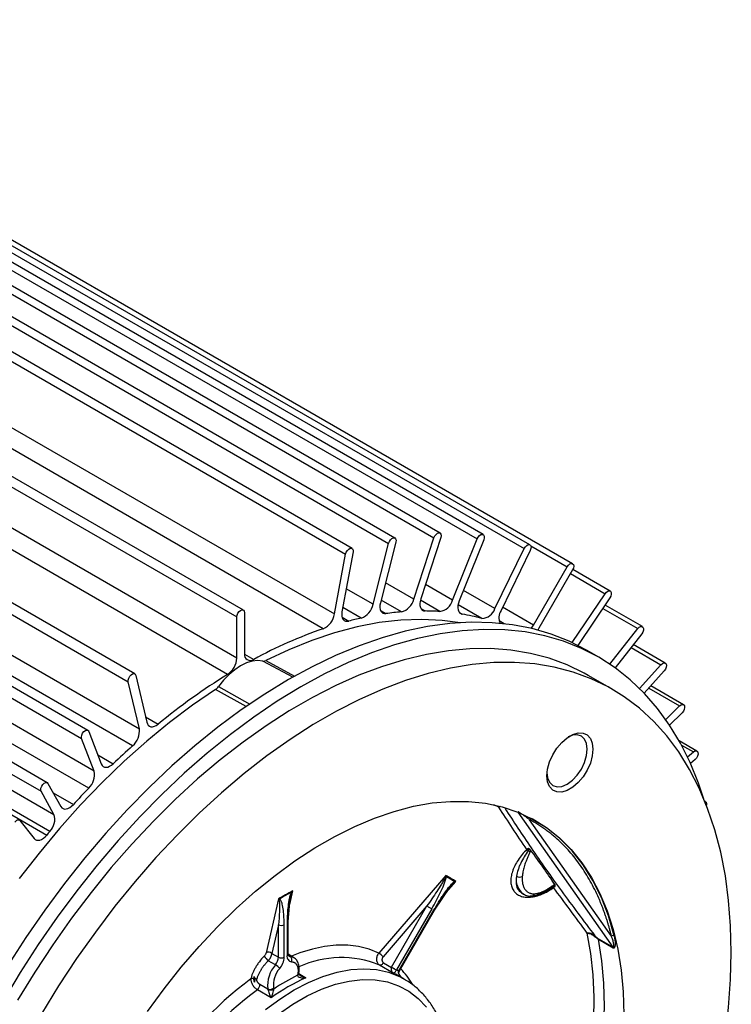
# Model space of a CAD drawing. Header units: inches. Extents: x 1.3 to 88, y 0 to 57.3.
# Tile 19 of 31: x 38.5 to 43.8, y 50.1 to 57.3. Entities that reach past the tile are written whole.
import ezdxf

# ---------------------------------------------------------------- set-up
doc = ezdxf.new("R2010")
doc.units = ezdxf.units.IN
doc.header["$LTSCALE"] = 2
doc.header["$MEASUREMENT"] = 0

msp = doc.modelspace()

# ---------------------------------------------------------------- linework, layer by layer
for p, q in [((41.643253, 53.538968), (35.06716, 57.335266)), ((41.961347, 53.527291), (35.385254, 57.323588)), ((34.686387, 57.258831), (41.26248, 53.462533)), ((41.309222, 53.50198), (34.733129, 57.298277)), ((35.021527, 57.299629), (41.59762, 53.503331)), ((35.341012, 57.291772), (41.917105, 53.495475)), ((42.307677, 53.452359), (35.731584, 57.248657)), ((35.689298, 57.221257), (42.265391, 53.424959)), ((42.622418, 53.312501), (36.046325, 57.108799)), ((39.385186, 52.497978), (32.809092, 56.294276)), ((32.761591, 56.236132), (39.337684, 52.439835)), ((32.70225, 55.970357), (39.419764, 52.092418)), ((39.0393, 52.080187), (32.463207, 55.876485)), ((32.41663, 55.815329), (38.992723, 52.019031)), ((39.369708, 51.965713), (32.652193, 55.843651)), ((39.085167, 51.779104), (32.367652, 55.657043)), ((40.99215, 53.425659), (37.286558, 55.564852)), ((38.738759, 51.692934), (32.162666, 55.489232)), ((39.04502, 51.652204), (32.327506, 55.530143)), ((32.117245, 55.425596), (38.693338, 51.629299)), ((37.310979, 55.480438), (40.944649, 53.382765)), ((32.071061, 55.336731), (38.788576, 51.458793)), ((38.758038, 51.333162), (32.040524, 55.211101)), ((32.017559, 55.183695), (38.735074, 51.305757)), ((37.410634, 54.933341), (40.862568, 52.940581)), ((40.779514, 52.831729), (37.447281, 54.755386)), ((40.188668, 52.969567), (37.202747, 54.693303)), ((37.186248, 54.623984), (40.140385, 52.918597)), ((40.140385, 52.614646), (37.121436, 54.357448)), ((40.071938, 52.493521), (37.043152, 54.242002)), ((41.148009, 53.012552), (41.26248, 53.462533)), ((41.315967, 53.472143), (41.201496, 53.022162)), ((41.449027, 53.049572), (41.59762, 53.503331)), ((41.648889, 53.505321), (41.500295, 53.051562)), ((41.736016, 53.042909), (41.917105, 53.495475)), ((41.965593, 53.489823), (41.784504, 53.037257)), ((42.314266, 53.44421), (42.582419, 53.289408)), ((40.862568, 52.940581), (40.944649, 53.382765)), ((40.999654, 53.399269), (40.917574, 52.957085)), ((42.048922, 52.980047), (42.265391, 53.424959)), ((42.309967, 53.410475), (42.093499, 52.965564)), ((42.333798, 52.858784), (42.582419, 53.289408)), ((42.622419, 53.266309), (42.373798, 52.835685)), ((42.606695, 53.239074), (42.863464, 53.090844)), ((42.900876, 53.109801), (42.624171, 53.26954)), ((41.449027, 53.049572), (41.239273, 53.170661)), ((41.736016, 53.042909), (41.535389, 53.158728)), ((41.148009, 53.012552), (40.949177, 53.127336)), ((42.048922, 52.980047), (41.815526, 53.114784)), ((42.61875, 52.728793), (42.863464, 53.090844)), ((41.357124, 52.955956), (41.206739, 53.042772)), ((41.640945, 52.958779), (41.497421, 53.041634)), ((41.951474, 52.908142), (41.776304, 53.009266)), ((42.898291, 53.059474), (42.660771, 52.708066)), ((43.138902, 52.847282), (42.862658, 53.006754)), ((40.196954, 52.951253), (40.196954, 52.647303)), ((41.060282, 52.910476), (40.923572, 52.989397)), ((41.202271, 52.966971), (41.243204, 52.943341)), ((41.50129, 52.980756), (41.53246, 52.962761)), ((41.785708, 52.951611), (41.806775, 52.939449)), ((42.333798, 52.858784), (42.105632, 52.990502)), ((42.845636, 52.981571), (43.104336, 52.832227)), ((40.140385, 52.614646), (40.140385, 52.918597)), ((40.918141, 52.916744), (40.967631, 52.888174)), ((42.116706, 52.868711), (42.08022, 52.889774)), ((42.373798, 52.835685), (42.366523, 52.821633)), ((42.897806, 52.569698), (43.104336, 52.832227)), ((43.133471, 52.793053), (42.936645, 52.542859)), ((40.19699, 52.644696), (40.2654, 52.605204)), ((42.816468, 52.620257), (42.724544, 52.673324)), ((43.054989, 52.693291), (43.276084, 52.565656)), ((43.308036, 52.577597), (43.071428, 52.714188)), ((40.554189, 52.472841), (40.332133, 52.592191)), ((40.353719, 52.595971), (40.567666, 52.480906)), ((43.11847, 52.389796), (43.276084, 52.565656)), ((43.299991, 52.520254), (43.152301, 52.355467)), ((39.419764, 52.092418), (39.337684, 52.439835)), ((39.39269, 52.486838), (39.47477, 52.139422)), ((42.915751, 52.383968), (42.738974, 52.486019)), ((40.209727, 52.256238), (39.983619, 52.382317)), ((40.005205, 52.403459), (40.23666, 52.274026)), ((43.185489, 52.392497), (43.413787, 52.260704)), ((43.442993, 52.269779), (43.200808, 52.40959)), ((43.311584, 52.161066), (43.413787, 52.260704)), ((43.432203, 52.209571), (43.339889, 52.119573)), ((39.465199, 52.179934), (39.557824, 52.126462)), ((39.045881, 52.07206), (39.138324, 51.832133)), ((39.085167, 51.779104), (38.992723, 52.019031)), ((43.542296, 51.927201), (43.411064, 52.00296)), ((43.428563, 51.971149), (43.515935, 51.920711)), ((43.472692, 51.884219), (43.515935, 51.920711)), ((39.112303, 51.899666), (39.226815, 51.83356)), ((43.52866, 51.864408), (43.495013, 51.836014)), ((38.788576, 51.458793), (38.693338, 51.629299)), ((38.744182, 51.687286), (38.839419, 51.51678)), ((38.783283, 51.617282), (38.93192, 51.531476)), ((43.604855, 51.553616), (43.600858, 51.555924)), ((42.077823, 51.511842), (42.039481, 51.529357)), ((38.537019, 51.413208), (38.641554, 51.280374)), ((42.92158, 50.475746), (42.219499, 51.474681)), ((42.910264, 50.558775), (42.305285, 51.419552)), ((41.684705, 51.006413), (41.189639, 50.432526)), ((40.531522, 50.792944), (40.554746, 50.894582)), ((41.601976, 50.749221), (41.71418, 50.918162)), ((41.690456, 50.882441), (41.759915, 50.962981)), ((41.712125, 50.915189), (41.717726, 50.921279)), ((41.717726, 50.921279), (41.748331, 50.954558)), ((40.448383, 50.83318), (40.357427, 50.435435)), ((40.520403, 50.666928), (40.535441, 50.837348)), ((40.536598, 50.84009), (40.548289, 50.882039)), ((42.250106, 50.873515), (42.259353, 50.868177)), ((41.545995, 50.781546), (41.222043, 50.405953)), ((41.284762, 50.329077), (41.545995, 50.781546)), ((41.582208, 50.760637), (41.320975, 50.308169)), ((41.335975, 50.299507), (41.597208, 50.751975)), ((41.340743, 50.296753), (41.601976, 50.749221)), ((40.447976, 50.642436), (40.39949, 50.430304)), ((40.447976, 50.402314), (40.447976, 50.642436)), ((40.490403, 50.402314), (40.490403, 50.642436)), ((40.511616, 50.654682), (40.511616, 50.41456)), ((40.520403, 50.426806), (40.520403, 50.666928)), ((42.813825, 50.537951), (42.92158, 50.475746)), ((42.815042, 50.53492), (42.922797, 50.472714)), ((40.39949, 50.430304), (40.447976, 50.402314)), ((40.55979, 50.401392), (40.520572, 50.424032)), ((40.524637, 50.414089), (40.533793, 50.408803)), ((40.425799, 50.346459), (40.373082, 50.376892)), ((41.297068, 50.285487), (41.19497, 50.344426)), ((41.224275, 50.362111), (41.283962, 50.327654)), ((41.284762, 50.329077), (41.283962, 50.327654)), ((40.597937, 50.278998), (40.598539, 50.283435)), ((40.598212, 50.281027), (40.65033, 50.25094)), ((41.377083, 50.241215), (41.334657, 50.265708)), ((41.340269, 50.295911), (41.340743, 50.296753)), ((41.377083, 50.241215), (41.388124, 50.234666)), ((40.310253, 50.202683), (40.369924, 50.168236)), ((40.394115, 50.10303), (40.292017, 50.16197))]:
    msp.add_line(p, q)
at = {"flags": 128}
for points in [[(41.59762, 53.503331), (41.604146, 53.517376), (41.613581, 53.529433), (41.624488, 53.537669), (41.635208, 53.540828), (41.644108, 53.53843), (41.649833, 53.530841), (41.651512, 53.519214), (41.648889, 53.505321)], [(41.917105, 53.495475), (41.924525, 53.509192), (41.934506, 53.52039), (41.94553, 53.527365), (41.955917, 53.529055), (41.964086, 53.525202), (41.968793, 53.516393), (41.969323, 53.50397), (41.965593, 53.489823)], [(41.26248, 53.462533), (41.26804, 53.476751), (41.276824, 53.489536), (41.287497, 53.498942), (41.298432, 53.503536), (41.307965, 53.502619), (41.314645, 53.496331), (41.317455, 53.485629), (41.315967, 53.472143)], [(42.265391, 53.424959), (42.273751, 53.438104), (42.284232, 53.448145), (42.295238, 53.453554), (42.305092, 53.453507), (42.312296, 53.448012), (42.315752, 53.437904), (42.314935, 53.424723), (42.309967, 53.410475)], [(40.944649, 53.382765), (40.949269, 53.397005), (40.957373, 53.410334), (40.967727, 53.420722), (40.978754, 53.426588), (40.988776, 53.427038), (40.996268, 53.422005), (41.000087, 53.412254), (40.999654, 53.399269)], [(42.582419, 53.289408), (42.591595, 53.301786), (42.602419, 53.310521), (42.613243, 53.314283), (42.622419, 53.3125), (42.628551, 53.305443), (42.630704, 53.294187), (42.628551, 53.280445), (42.622419, 53.266309)], [(42.863464, 53.090844), (42.873319, 53.102269), (42.884325, 53.109567), (42.894806, 53.111627), (42.903166, 53.108135), (42.908134, 53.099622), (42.908951, 53.087385), (42.905495, 53.073287), (42.898291, 53.059474)], [(41.201496, 53.022162), (41.198328, 53.005085), (41.197743, 52.98908), (41.199763, 52.974738), (41.204312, 52.962589), (41.211223, 52.95308), (41.220242, 52.946562), (41.231035, 52.943275), (41.243204, 52.943341)], [(41.500295, 53.051562), (41.495764, 53.034163), (41.493764, 53.017498), (41.494369, 53.002181), (41.497556, 52.988777), (41.503207, 52.97778), (41.511115, 52.969597), (41.520988, 52.964528), (41.53246, 52.962761)], [(41.784504, 53.037257), (41.77866, 53.019728), (41.775267, 53.002585), (41.77445, 52.98646), (41.77624, 52.971948), (41.78057, 52.959584), (41.78728, 52.949825), (41.796124, 52.94303), (41.806775, 52.939449)], [(40.140385, 52.918597), (40.142538, 52.932339), (40.148669, 52.946475), (40.157845, 52.958852), (40.168669, 52.967587), (40.179493, 52.971349), (40.188669, 52.969566), (40.194801, 52.962509), (40.196954, 52.951253)], [(40.917574, 52.957085), (40.915686, 52.940466), (40.916405, 52.925221), (40.919702, 52.911912), (40.925456, 52.90103), (40.933456, 52.892977), (40.943406, 52.888049), (40.95494, 52.886428), (40.967631, 52.888174)], [(42.724544, 52.673324), (42.597763, 52.738534), (42.464272, 52.79164), (42.324671, 52.83237), (42.179399, 52.860596), (42.028913, 52.87623), (41.873686, 52.879222), (41.714207, 52.869564), (41.550978, 52.847284), (41.384511, 52.812454), (41.215332, 52.765183), (41.043972, 52.70562), (40.87097, 52.633952), (40.696871, 52.550404), (40.522223, 52.455241), (40.347574, 52.34876), (40.173475, 52.231297), (40.000473, 52.103221), (39.829113, 51.964936), (39.659934, 51.816877), (39.493468, 51.659509), (39.330238, 51.493328), (39.170759, 51.318856), (39.015532, 51.136643), (38.865046, 50.947261), (38.719774, 50.751307), (38.580173, 50.549397), (38.446683, 50.342167)], [(41.792801, 52.875873), (41.659061, 52.893669), (41.507824, 52.900899), (41.352107, 52.895286), (41.192431, 52.876851), (41.029329, 52.845654), (40.863348, 52.8018), (40.695043, 52.745435), (40.524977, 52.676749), (40.353719, 52.595971)], [(43.594201, 51.572165), (43.554159, 51.690513), (43.491851, 51.843035), (43.420489, 51.985999), (43.340297, 52.118955), (43.251528, 52.241486), (43.15446, 52.353204), (43.049399, 52.45376), (42.936677, 52.542837), (42.816647, 52.620154), (42.689686, 52.685468), (42.556196, 52.738573), (42.416595, 52.779303), (42.271323, 52.80753), (42.120837, 52.823164), (41.96561, 52.826156), (41.806131, 52.816497), (41.642902, 52.794218), (41.476435, 52.759388), (41.307256, 52.712117), (41.135896, 52.652553), (40.962894, 52.580885), (40.788795, 52.497338), (40.614147, 52.402174), (40.439498, 52.295693), (40.265399, 52.17823), (40.092397, 52.050155), (39.921037, 51.91187), (39.751858, 51.76381), (39.585392, 51.606442), (39.422162, 51.440261), (39.262683, 51.265789), (39.107456, 51.083576), (38.95697, 50.894195), (38.811698, 50.698241), (38.672097, 50.496331), (38.538607, 50.2891), (38.411647, 50.077201)], [(42.316631, 52.834294), (42.323318, 52.842762), (42.333798, 52.858784)], [(43.104336, 52.832227), (43.114723, 52.842529), (43.125746, 52.848281), (43.135728, 52.848607), (43.143148, 52.843458), (43.146877, 52.833616), (43.146348, 52.820581), (43.14164, 52.806337), (43.133471, 52.793053)], [(42.738974, 52.486019), (42.708586, 52.503067), (42.582137, 52.564085), (42.449268, 52.612842), (42.310413, 52.64918), (42.166026, 52.67298), (42.016577, 52.684164), (41.862553, 52.682696), (41.704458, 52.668581), (41.542806, 52.641865), (41.378124, 52.602635), (41.210951, 52.551019), (41.041832, 52.487185), (40.871317, 52.411341), (40.699963, 52.323736), (40.52833, 52.224654), (40.356976, 52.114419), (40.186461, 51.99339), (40.017342, 51.861963), (39.850169, 51.720565), (39.685487, 51.569658), (39.523835, 51.409735), (39.36574, 51.241316), (39.211716, 51.064952), (39.062267, 50.881217), (38.91788, 50.690712), (38.779025, 50.494056), (38.646157, 50.291892), (38.519707, 50.084879)], [(43.796127, 50.438128), (43.791226, 50.633414), (43.776538, 50.822404), (43.752112, 51.004482), (43.718028, 51.179053), (43.674395, 51.34555), (43.621357, 51.503427), (43.559088, 51.652171), (43.487788, 51.791297), (43.407693, 51.92035), (43.319062, 52.038909), (43.222184, 52.146588), (43.117377, 52.243036), (43.004981, 52.327938), (42.885363, 52.401016), (42.758913, 52.462034), (42.626045, 52.510791), (42.48719, 52.547129), (42.342803, 52.570928), (42.193354, 52.582113), (42.03933, 52.580645), (41.881234, 52.56653), (41.719582, 52.539814), (41.554901, 52.500584), (41.387728, 52.448968), (41.218608, 52.385134), (41.048094, 52.30929), (40.87674, 52.221685), (40.705106, 52.122603), (40.533753, 52.012368), (40.363238, 51.891339), (40.194118, 51.759912), (40.026945, 51.618514), (39.862264, 51.467607), (39.700612, 51.307684), (39.542516, 51.139265), (39.388493, 50.962901), (39.239044, 50.779166), (39.094656, 50.588661), (38.955802, 50.392005), (38.822933, 50.189841), (38.696484, 49.982828)], [(40.332133, 52.592191), (40.294684, 52.596024), (40.254329, 52.59134), (40.211998, 52.578245), (40.168669, 52.557041), (40.12534, 52.528218), (40.08301, 52.49244), (40.042655, 52.450531), (40.005205, 52.403459)], [(43.276084, 52.565656), (43.286804, 52.574873), (43.297711, 52.579231), (43.307146, 52.578067), (43.313672, 52.571557), (43.316295, 52.560692), (43.314616, 52.547127), (43.308891, 52.532927), (43.299991, 52.520254)], [(39.337684, 52.439835), (39.337251, 52.452319), (39.341071, 52.46648), (39.348562, 52.480163), (39.358584, 52.491284), (39.369612, 52.49815), (39.379966, 52.499716), (39.38807, 52.495744), (39.39269, 52.486838)], [(39.983619, 52.382317), (39.812361, 52.265365), (39.642295, 52.137697), (39.47399, 51.99974), (39.308009, 51.851957), (39.144908, 51.694841), (38.985231, 51.528918), (38.829514, 51.354743), (38.678278, 51.1729), (38.532027, 50.983995)], [(43.413787, 52.260704), (43.424722, 52.268735), (43.435394, 52.271651), (43.444179, 52.269009), (43.449738, 52.261209), (43.451227, 52.249441), (43.448417, 52.235495), (43.441737, 52.221495), (43.432203, 52.209571)], [(39.47477, 52.139422), (39.479194, 52.127149), (39.48599, 52.117496), (39.494908, 52.110819), (39.50562, 52.107364), (39.51773, 52.107258), (39.530791, 52.110505), (39.544322, 52.116986), (39.557824, 52.126462)], [(38.992723, 52.019031), (38.991045, 52.030658), (38.993668, 52.044551), (39.000193, 52.058595), (39.009628, 52.070653), (39.020536, 52.078888), (39.031255, 52.082048), (39.040155, 52.07965), (39.045881, 52.07206)], [(42.773482, 51.940776), (42.768541, 51.890927), (42.754003, 51.838269), (42.730714, 51.785864), (42.700028, 51.736756), (42.663727, 51.693799), (42.623922, 51.65949), (42.582925, 51.635823), (42.543119, 51.624173), (42.506819, 51.625218), (42.476132, 51.638896), (42.452843, 51.664413), (42.438306, 51.700286), (42.433364, 51.74443), (42.438306, 51.794279), (42.452843, 51.846936), (42.476132, 51.899342), (42.506819, 51.94845), (42.543119, 51.991407), (42.582925, 52.025716), (42.623922, 52.049383), (42.663727, 52.061032), (42.700028, 52.059987), (42.730714, 52.046309), (42.754003, 52.020792), (42.768541, 51.98492), (42.773482, 51.940776)], [(42.731692, 51.940776), (42.72661, 51.982423), (42.711708, 52.015364), (42.688003, 52.037353), (42.65711, 52.046893), (42.621135, 52.043332), (42.590889, 52.03147)], [(42.433707, 51.757086), (42.438447, 51.726907), (42.453348, 51.693967), (42.477053, 51.671977), (42.507946, 51.662438), (42.543922, 51.665998), (42.582528, 51.682416), (42.621135, 51.710572), (42.65711, 51.748548), (42.688003, 51.793756), (42.711708, 51.843115), (42.72661, 51.89326), (42.731692, 51.940776)], [(43.515935, 51.920711), (43.526966, 51.927468), (43.537286, 51.928911), (43.545324, 51.924819), (43.549857, 51.915816), (43.550194, 51.903273), (43.546284, 51.889098), (43.538722, 51.875451), (43.52866, 51.864408)], [(39.138324, 51.832133), (39.144172, 51.821356), (39.152256, 51.813422), (39.162276, 51.808623), (39.173864, 51.807136), (39.186592, 51.809015), (39.19999, 51.814192), (39.213565, 51.822476), (39.226815, 51.83356)], [(38.693338, 51.629299), (38.690529, 51.640001), (38.692017, 51.653487), (38.697577, 51.667706), (38.706361, 51.680491), (38.717033, 51.689896), (38.727969, 51.69449), (38.737502, 51.693574), (38.744182, 51.687286)], [(39.480169, 50.000868), (39.601918, 50.167662), (39.728978, 50.327917), (39.86078, 50.480915), (39.996737, 50.625974), (40.13624, 50.762446), (40.278668, 50.889721), (40.423384, 51.00723), (40.569741, 51.11445), (40.717086, 51.2109), (40.864761, 51.296151), (41.012106, 51.369822), (41.158463, 51.431582), (41.303178, 51.481158), (41.445606, 51.518327), (41.58511, 51.542923), (41.721066, 51.554836), (41.852869, 51.554013), (41.979928, 51.540459), (42.101678, 51.514232), (42.217573, 51.475452), (42.327096, 51.42429), (42.429758, 51.360975), (42.525101, 51.28579), (42.612699, 51.199071), (42.69216, 51.101205), (42.76313, 50.992629), (42.825291, 50.873829), (42.878367, 50.745334), (42.922119, 50.607719), (42.956353, 50.461598), (42.980916, 50.307624), (42.995697, 50.146484), (43.000632, 49.978898)], [(43.601206, 51.555065), (43.60227, 51.554765), (43.609474, 51.549269), (43.61293, 51.539161), (43.612325, 51.527043)], [(38.839419, 51.51678), (38.846517, 51.507508), (38.855697, 51.501251), (38.86662, 51.498241), (38.878885, 51.498588), (38.892038, 51.502279), (38.905594, 51.509179), (38.919054, 51.519032), (38.93192, 51.531476)], [(38.498044, 51.401099), (38.503012, 51.406811), (38.508365, 51.411571), (38.513897, 51.415198), (38.519395, 51.41755), (38.52465, 51.418539), (38.529458, 51.418125), (38.533634, 51.416325), (38.537019, 51.413208)], [(42.931161, 50.561562), (42.888661, 50.707868), (42.835964, 50.844457), (42.773326, 50.970666), (42.701052, 51.085881), (42.619491, 51.189545), (42.52904, 51.281154), (42.430138, 51.360264), (42.323264, 51.426491)], [(38.641554, 51.280374), (38.64963, 51.272836), (38.659541, 51.26832), (38.670937, 51.266985), (38.683414, 51.268878), (38.696532, 51.273932), (38.709826, 51.281968), (38.722827, 51.292703), (38.735074, 51.305757)], [(42.480345, 50.925674), (42.482177, 50.926773), (42.483995, 50.927555), (42.48576, 50.928003), (42.487434, 50.928107), (42.488981, 50.927866), (42.490369, 50.927285), (42.491567, 50.926376), (42.492551, 50.925159)], [(41.545995, 50.781546), (41.550422, 50.77899), (41.555255, 50.7762), (41.560309, 50.773282), (41.565389, 50.770349), (41.5703, 50.767514), (41.574853, 50.764884), (41.578874, 50.762563), (41.582208, 50.760637)], [(41.597208, 50.751975), (41.599727, 50.750521), (41.601334, 50.749593), (41.601967, 50.749227), (41.601976, 50.749221)], [(42.409149, 48.441075), (42.414097, 48.452408), (42.491767, 48.641156), (42.560859, 48.830672), (42.621058, 49.020091), (42.67209, 49.208554), (42.713723, 49.395202), (42.745768, 49.579186), (42.768078, 49.759668), (42.780553, 49.935828), (42.783136, 50.106865), (42.775814, 50.271998), (42.758621, 50.430479), (42.731636, 50.581584)], [(42.47407, 48.403597), (42.522479, 48.517253), (42.598225, 48.712481), (42.664804, 48.908053), (42.721903, 49.103052), (42.769253, 49.29656), (42.806633, 49.487667), (42.833865, 49.675476), (42.850823, 49.859104), (42.857426, 50.037687), (42.853644, 50.210387), (42.839494, 50.376391), (42.815042, 50.53492)], [(41.189639, 50.432526), (41.117577, 50.461267), (41.040956, 50.480627), (40.960248, 50.490487), (40.875952, 50.490784), (40.788588, 50.481518), (40.698695, 50.462746), (40.606827, 50.434584), (40.544152, 50.41042)], [(40.533793, 50.408803), (40.549324, 50.406027), (40.559908, 50.401324)], [(42.943832, 47.524893), (43.004981, 47.63488), (43.117377, 47.849552), (43.222184, 48.067008), (43.319062, 48.286539), (43.407693, 48.50743), (43.487788, 48.728959), (43.559088, 48.950405), (43.621357, 49.171044), (43.674395, 49.390158), (43.718028, 49.607031), (43.752112, 49.820956), (43.776538, 50.031235), (43.791226, 50.237183), (43.796127, 50.438128)], [(40.352257, 50.015289), (40.457992, 50.093465), (40.564649, 50.160765), (40.671306, 50.216608), (40.777042, 50.260512), (40.880943, 50.292098), (40.982114, 50.311093), (41.07968, 50.317332), (41.1728, 50.310763), (41.260668, 50.291442), (41.342526, 50.259536), (41.377083, 50.241215)], [(41.224275, 50.362111), (41.22116, 50.357344), (41.217614, 50.353064), (41.213766, 50.349425), (41.209755, 50.346561), (41.205727, 50.344574), (41.201828, 50.343537), (41.198198, 50.343487), (41.19497, 50.344426)], [(41.284762, 50.329077), (41.289189, 50.326521), (41.294022, 50.323731), (41.299076, 50.320813), (41.304156, 50.31788), (41.309067, 50.315045), (41.31362, 50.312416), (41.317641, 50.310094), (41.320975, 50.308169)], [(41.340225, 50.295908), (41.340266, 50.295927), (41.339671, 50.296358), (41.338089, 50.297326), (41.335579, 50.298793)], [(41.335975, 50.299507), (41.338494, 50.298052), (41.340101, 50.297124), (41.340734, 50.296758), (41.340743, 50.296753)], [(40.448395, 49.98247), (40.554019, 50.055182), (40.660132, 50.116439), (40.765756, 50.165679), (40.869921, 50.202448), (40.97167, 50.226408), (41.070066, 50.23734), (41.164205, 50.235142), (41.253222, 50.219836), (41.336298, 50.19156), (41.412668, 50.150577), (41.481632, 50.097261), (41.542555, 50.032105)]]:
    msp.add_lwpolyline(points, dxfattribs=at)
for centre, radius, start, end in [((41.010774, 53.04176), 0.140309, 290.6619532, 347.9851231), ((41.322629, 53.081738), 0.130426, 285.3363367, 345.7223855), ((41.621814, 53.07618), 0.11895, 279.255481, 343.7571795), ((40.717271, 52.965332), 0.147391, 294.9801492, 350.3325481), ((41.53384, 50.839394), 2.123927, 94.7726436, 97.8649539), ((41.520525, 51.15808), 1.804721, 86.1740783, 89.6210719), ((41.547702, 51.39198), 1.569005, 75.0875721, 80.4958629), ((41.949594, 53.012675), 0.10455, 271.0302987, 341.8156026), ((42.170154, 52.913713), 0.092545, 145.9247466, 207.0124863), ((41.603382, 50.450579), 2.519137, 102.4501164, 104.6177213), ((41.865058, 49.671343), 3.341623, 108.9568015, 118.6009766), ((40.239666, 52.640055), 0.043323, 170.3697435, 306.4422147), ((39.986173, 52.621887), 0.154381, 303.7478413, 357.3116131), ((42.567398, 48.454726), 4.747545, 121.7107715, 129.3400881), ((39.275391, 52.076214), 0.14528, 310.4817523, 6.4039432), ((43.238833, 47.638784), 5.804519, 131.8029834, 133.7242891), ((38.952123, 51.751394), 0.135899, 313.123731, 11.7651027), ((43.647942, 47.226814), 6.385215, 136.1265087, 137.6109825), ((42.101312, 51.484429), 0.036099, 111.9069964, 130.5916214), ((38.669148, 51.421296), 0.125175, 315.2446516, 17.4307628), ((42.318064, 51.41364), 0.014081, 76.0016124, 155.1740454), ((43.944612, 46.963784), 6.781741, 139.8878679, 140.1899465), ((42.273143, 51.199836), 0.024061, 334.6691875, 358.5879538), ((42.337678, 51.292891), 0.111856, 247.5102359, 255.2694571), ((41.670376, 51.027738), 0.035035, 285.8787208, 299.5678189), ((41.315445, 50.28014), 0.814755, 56.9394259, 63.0498223), ((41.312691, 50.276651), 0.812336, 57.4795124, 62.5097358), ((42.340733, 50.975669), 0.134927, 169.0070521, 232.5130699), ((42.231868, 51.045714), 0.050202, 241.976607, 291.9363042), ((41.652245, 48.870628), 2.302367, 118.4689816, 121.5256419), ((41.727491, 50.961336), 0.021915, 341.982792, 0.7214987), ((42.468934, 50.934704), 0.014551, 321.645284, 9.3156657), ((40.425985, 50.851784), 0.036188, 315.0574272, 330.0886844), ((41.648654, 48.870948), 2.296029, 118.7392822, 121.2553413), ((39.312446, 48.759137), 2.456425, 59.7942624, 59.8919919), ((42.318515, 50.876115), 0.022127, 269.7760516, 348.4834717), ((40.46919, 50.683377), 0.046111, 242.6096722, 297.3903278), ((40.50609, 50.66791), 0.014336, 292.6705074, 356.6299232), ((42.785025, 50.551399), 0.009668, 78.0809704, 118.6147773), ((42.807366, 50.533598), 0.00779, 9.772449, 33.9790442), ((42.922844, 50.544188), 0.019262, 64.41945, 130.7739272), ((42.915121, 50.471392), 0.00779, 9.772449, 33.9790442), ((40.447447, 50.477804), 0.125353, 212.7869249, 233.6123011), ((40.374517, 50.400553), 0.038843, 49.9892531, 116.1018333), ((40.355624, 50.406653), 0.092455, 319.3782807, 357.3103327), ((40.46919, 50.443255), 0.046111, 242.6096248, 297.3903315), ((40.351874, 50.408822), 0.138682, 319.3782807, 357.3103327), ((40.550314, 50.40805), 0.039242, 170.4504874, 262.0433795), ((40.505389, 50.428303), 0.015088, 294.3746583, 354.3052007), ((40.534548, 50.42992), 0.021131, 238.7607672, 267.9549599), ((40.514389, 50.382011), 0.033081, 337.1888631, 54.0847584), ((40.912261, 49.64778), 0.751825, 67.9119983, 114.5575686), ((41.092871, 50.281478), 0.179387, 43.938982, 57.3544791), ((40.59133, 50.196693), 0.223227, 137.8624932, 187.3241913), ((40.591631, 50.196847), 0.181372, 137.8624932, 187.3241913), ((40.37319, 50.25588), 0.104748, 36.7347491, 59.8515816), ((40.57693, 49.002649), 1.501843, 60.3201886, 61.9153164), ((40.882715, 49.8579), 0.655739, 31.8431192, 44.3186691), ((41.7495, 48.19665), 2.539348, 126.3590675, 149.214302), ((40.261364, 50.212946), 0.033499, 84.1453527, 121.0949986), ((40.412786, 50.247158), 0.14471, 175.1085306, 191.2717947), ((40.262831, 50.208607), 0.037601, 51.0812503, 77.3244551), ((41.283314, 48.858593), 1.529476, 114.4473234, 125.5473001), ((41.278795, 48.870844), 1.559029, 116.2505001, 123.7441234), ((40.585219, 50.28134), 0.012895, 288.1768145, 351.0426137), ((40.589054, 50.286769), 0.010049, 277.0088731, 340.7988294), ((41.063335, 49.795679), 0.542718, 60.0045001, 64.4898229), ((41.052588, 49.82609), 0.551753, 59.0952301, 60.8940182), ((40.266673, 50.197762), 0.043857, 305.3014229, 6.4427249), ((40.386619, 50.203066), 0.038625, 244.3905662, 310.5673077), ((40.348903, 50.163211), 0.021613, 4.6989304, 13.441548), ((40.389652, 50.20318), 0.042756, 243.3037359, 302.7425923), ((40.369696, 50.163677), 0.043227, 4.6989304, 13.441548), ((41.730344, 48.206032), 2.427854, 126.3294519, 149.1831947)]:
    msp.add_arc(centre, radius, start, end)
for points in [[(40.332133, 52.592191), (40.338469, 52.590757), (40.346015, 52.592078), (40.353719, 52.595971)], [(39.983619, 52.382317), (39.991324, 52.387319), (39.998869, 52.39471), (40.005205, 52.403459)], [(42.285031, 51.199544), (42.212337, 51.305727), (42.143407, 51.409744), (42.077823, 51.511842)], [(42.295323, 51.205778), (42.296525, 51.204227), (42.297197, 51.201882), (42.297197, 51.199243)], [(42.297197, 51.199243), (42.300357, 51.199524), (42.303477, 51.200107), (42.306323, 51.200949)], [(42.312729, 51.194917), (42.311138, 51.197075), (42.308983, 51.199117), (42.30632, 51.200946)], [(42.309236, 51.184711), (42.310765, 51.188088), (42.31195, 51.191548), (42.312731, 51.194919)], [(41.684705, 51.006413), (41.682966, 51.002423), (41.681382, 50.998298), (41.679961, 50.99404)], [(41.687664, 50.997266), (41.686532, 51.000462), (41.685546, 51.003511), (41.684705, 51.006413)], [(40.554746, 50.894582), (40.551198, 50.891238), (40.547838, 50.887757), (40.544666, 50.884144)], [(40.548289, 50.882039), (40.550242, 50.88635), (40.552397, 50.890532), (40.554746, 50.894582)], [(41.748331, 50.954558), (41.752015, 50.95751), (41.755879, 50.960317), (41.759915, 50.962981)], [(41.759915, 50.962981), (41.756242, 50.962664), (41.752738, 50.962208), (41.749404, 50.961612)], [(42.731636, 50.581584), (42.645098, 50.695947), (42.561839, 50.808455), (42.482337, 50.918813)], [(42.491183, 50.941013), (42.488603, 50.940202), (42.485929, 50.938862), (42.483293, 50.937059)], [(40.457353, 50.833739), (40.454194, 50.833713), (40.451205, 50.833525), (40.448383, 50.83318)], [(40.448383, 50.83318), (40.449282, 50.831004), (40.450353, 50.828685), (40.451599, 50.826222)], [(40.268603, 50.259498), (40.267104, 50.254958), (40.26583, 50.250549), (40.264781, 50.24627)], [(40.268603, 50.259498), (40.269375, 50.25472), (40.270173, 50.249963), (40.271082, 50.245292)], [(40.59028, 50.276795), (40.589784, 50.274175), (40.589436, 50.271592), (40.589241, 50.269088)], [(41.320571, 50.307459), (41.320704, 50.307697), (41.320838, 50.307934), (41.320975, 50.308169)], [(41.335975, 50.299507), (41.335841, 50.29927), (41.335708, 50.299032), (41.335579, 50.298793)]]:
    msp.add_open_spline(points, degree=3)
for points, knots in [([(42.123203, 51.502272), (42.186199, 51.405833), (42.31504, 51.208592), (42.53654, 50.894359), (42.703401, 50.672194), (42.787022, 50.560858)], [0, 0, 0, 0, 0.323075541, 0.660765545, 1, 1, 1, 1]), ([(42.305285, 51.419552), (42.302503, 51.421652), (42.297175, 51.425674), (42.289176, 51.431548), (42.281688, 51.436964), (42.274741, 51.441914), (42.266614, 51.447617), (42.257439, 51.453915), (42.248303, 51.460055), (42.241265, 51.464696), (42.236171, 51.468013), (42.231518, 51.47101), (42.227316, 51.473686), (42.223597, 51.476031), (42.221186, 51.47752), (42.2201, 51.47819)], [0, 0, 0, 0, 0.120280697, 0.230371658, 0.330278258, 0.420007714, 0.499570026, 0.635402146, 0.74920666, 0.807558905, 0.85903879, 0.903768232, 0.941933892, 0.973837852, 1, 1, 1, 1]), ([(42.910264, 50.558775), (42.908181, 50.567065), (42.904015, 50.583639), (42.897409, 50.608178), (42.890543, 50.632469), (42.883392, 50.656489), (42.875963, 50.680245), (42.868253, 50.703735), (42.860265, 50.726958), (42.851996, 50.749916), (42.843448, 50.772608), (42.834621, 50.795034), (42.825513, 50.817194), (42.800332, 50.875928), (42.755143, 50.967183), (42.682815, 51.082499), (42.601178, 51.18625), (42.532209, 51.255953), (42.482078, 51.29956), (42.454234, 51.322185), (42.425747, 51.34377), (42.396619, 51.364322), (42.366838, 51.383817), (42.336456, 51.402349), (42.315679, 51.413816), (42.305285, 51.419552)], [0, 0, 0, 0, 0.02075738, 0.04150124, 0.06223436, 0.08295949, 0.10367941, 0.12439689, 0.14511472, 0.16583565, 0.18656247, 0.20729795, 0.22804485, 0.24880593, 0.37439139, 0.5000013, 0.62558667, 0.75119667, 0.78677191, 0.82231324, 0.85783461, 0.89334999, 0.92887337, 0.96441873, 1, 1, 1, 1]), ([(42.285029, 51.199546), (42.272517, 51.187372), (42.260836, 51.174732), (42.239072, 51.148556), (42.228945, 51.13495), (42.210588, 51.107081), (42.202531, 51.093095), (42.192096, 51.072036), (42.188895, 51.065002), (42.183062, 51.050906), (42.180419, 51.043806), (42.173506, 51.02282), (42.170213, 51.009211), (42.167236, 50.989353), (42.166573, 50.982828), (42.165929, 50.969968), (42.165953, 50.963625), (42.167063, 50.9453), (42.169163, 50.933872), (42.176089, 50.912586), (42.180991, 50.902661), (42.193214, 50.88522), (42.20054, 50.877603), (42.213361, 50.867846), (42.217969, 50.864861), (42.227638, 50.859569), (42.232706, 50.85725), (42.248589, 50.85125), (42.260078, 50.848517), (42.28488, 50.845645), (42.2979, 50.84555), (42.318109, 50.847327), (42.32497, 50.84824), (42.33894, 50.850713), (42.346086, 50.852284), (42.367601, 50.857916), (42.382017, 50.862867), (42.410983, 50.87508), (42.425653, 50.882417), (42.454435, 50.899129), (42.468534, 50.908473), (42.482335, 50.918814)], [0, 0, 0, 0, 0.0625, 0.0625, 0.125, 0.125, 0.1875, 0.1875, 0.21875, 0.21875, 0.25, 0.25, 0.3125, 0.3125, 0.34375, 0.34375, 0.375, 0.375, 0.4375, 0.4375, 0.5, 0.5, 0.5625, 0.5625, 0.59375, 0.59375, 0.625, 0.625, 0.6875, 0.6875, 0.75, 0.75, 0.78125, 0.78125, 0.8125, 0.8125, 0.875, 0.875, 0.9375, 0.9375, 1, 1, 1, 1]), ([(42.294891, 51.189542), (42.284948, 51.175521), (42.274877, 51.160785), (42.25611, 51.130286), (42.247366, 51.114533), (42.235738, 51.090326), (42.232101, 51.08214), (42.225492, 51.065842), (42.222504, 51.057704), (42.214564, 51.033377), (42.210621, 51.017271), (42.208281, 51.001398)], [0, 0, 0, 0, 0.25, 0.25, 0.5, 0.5, 0.625, 0.625, 0.75, 0.75, 1, 1, 1, 1]), ([(42.295323, 51.205778), (42.294544, 51.205449), (42.292892, 51.204751), (42.290364, 51.203392), (42.287667, 51.201681), (42.285935, 51.200279), (42.285029, 51.199546)], [0, 0, 0, 0, 0.21129368, 0.44832808, 0.71126244, 1, 1, 1, 1]), ([(42.285029, 51.199546), (42.28539, 51.199183), (42.286086, 51.198484), (42.286884, 51.197678), (42.287269, 51.19729)], [0, 0, 0, 0, 0.51851537, 1, 1, 1, 1]), ([(42.287269, 51.19729), (42.287877, 51.196674), (42.289059, 51.195476), (42.290994, 51.193506), (42.292926, 51.191544), (42.294249, 51.190196), (42.294891, 51.189542)], [0, 0, 0, 0, 0.27215987, 0.52930527, 0.77172484, 1, 1, 1, 1]), ([(42.306323, 51.200949), (42.305448, 51.201516), (42.303747, 51.202619), (42.300954, 51.203979), (42.298169, 51.205065), (42.296248, 51.205546), (42.295323, 51.205778)], [0, 0, 0, 0, 0.27387378, 0.53258212, 0.77488201, 1, 1, 1, 1]), ([(42.491182, 50.941012), (42.462203, 50.984274), (42.432728, 51.026926), (42.373241, 51.111563), (42.343231, 51.153549), (42.312729, 51.194917)], [0, 0, 0, 0, 0.5, 0.5, 1, 1, 1, 1]), ([(42.309236, 51.184711), (42.307481, 51.180834), (42.303968, 51.173076), (42.298663, 51.161455), (42.293439, 51.149816), (42.286628, 51.134017), (42.278719, 51.114479), (42.270701, 51.092217), (42.264262, 51.071662), (42.259162, 51.052558), (42.255178, 51.034106), (42.252207, 51.016258), (42.251148, 51.004825), (42.250622, 50.999147)], [0, 0, 0, 0, 0.06251992, 0.12508933, 0.18753961, 0.2500294, 0.37875633, 0.49985207, 0.60462193, 0.70652459, 0.80604002, 0.90368341, 1, 1, 1, 1]), ([(41.679961, 50.99404), (41.678691, 50.990233), (41.676795, 50.986066), (41.672599, 50.97747), (41.670255, 50.973017), (41.663009, 50.959743), (41.657822, 50.950856), (41.641783, 50.924145), (41.630433, 50.906267), (41.607101, 50.870444), (41.595122, 50.852543), (41.570836, 50.816945), (41.558503, 50.799214), (41.545995, 50.781546)], [0, 0, 0, 0, 0.0625, 0.0625, 0.125, 0.125, 0.25, 0.25, 0.5, 0.5, 0.75, 0.75, 1, 1, 1, 1]), ([(41.582208, 50.760637), (41.593271, 50.779798), (41.604007, 50.79911), (41.624764, 50.838059), (41.634809, 50.857733), (41.65384, 50.897344), (41.662846, 50.917223), (41.674759, 50.947269), (41.678472, 50.957321), (41.683178, 50.972523), (41.684611, 50.977656), (41.686826, 50.987688), (41.687669, 50.992625), (41.687664, 50.997266)], [0, 0, 0, 0, 0.25, 0.25, 0.5, 0.5, 0.75, 0.75, 0.875, 0.875, 0.9375, 0.9375, 1, 1, 1, 1]), ([(42.208281, 51.001398), (42.205755, 50.982111), (42.200702, 50.94354), (42.217117, 50.898296), (42.241697, 50.881355), (42.253003, 50.873563)], [0, 0, 0, 0, 0.35070005, 0.70133873, 1, 1, 1, 1]), ([(42.250622, 50.999147), (42.250449, 50.996483), (42.250103, 50.991166), (42.249943, 50.983388), (42.25005, 50.975783), (42.250447, 50.968363), (42.251128, 50.961127), (42.252095, 50.954074), (42.254449, 50.941159), (42.259702, 50.923596), (42.270284, 50.90418), (42.28414, 50.88882), (42.298108, 50.879943), (42.310314, 50.875198), (42.319786, 50.872857), (42.32972, 50.871565), (42.336698, 50.871653), (42.340197, 50.871697)], [0, 0, 0, 0, 0.035014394, 0.069874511, 0.104644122, 0.1393875, 0.174169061, 0.209053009, 0.244102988, 0.371985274, 0.500018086, 0.627897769, 0.755933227, 0.817093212, 0.877927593, 0.938781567, 1, 1, 1, 1]), ([(41.597208, 50.751975), (41.600949, 50.758408), (41.608394, 50.771209), (41.619773, 50.790155), (41.633386, 50.812282), (41.649143, 50.837043), (41.667804, 50.865071), (41.686541, 50.891758), (41.703135, 50.913761), (41.716352, 50.929985), (41.725528, 50.940415), (41.733074, 50.948283), (41.739058, 50.953924), (41.744427, 50.958443), (41.747826, 50.960607), (41.749404, 50.961612)], [0, 0, 0, 0, 0.08412713, 0.16741661, 0.24990039, 0.37804824, 0.49977651, 0.63204003, 0.74941428, 0.81571798, 0.87444494, 0.91230049, 0.94566298, 0.97477454, 1, 1, 1, 1]), ([(42.310072, 50.856569), (42.323641, 50.856463), (42.337697, 50.858198), (42.366469, 50.864858), (42.381303, 50.869848), (42.410609, 50.882394), (42.425098, 50.889937), (42.453396, 50.906821), (42.467204, 50.916221), (42.480345, 50.925674)], [0, 0, 0, 0, 0.25, 0.25, 0.5, 0.5, 0.75, 0.75, 1, 1, 1, 1]), ([(42.340197, 50.871697), (42.342328, 50.871822), (42.3466, 50.872071), (42.353166, 50.872891), (42.359863, 50.874037), (42.366702, 50.875542), (42.373682, 50.877397), (42.380801, 50.879605), (42.388061, 50.882164), (42.395461, 50.885075), (42.403, 50.888339), (42.413923, 50.893476), (42.428618, 50.901293), (42.44566, 50.911567), (42.46401, 50.923776), (42.476096, 50.932101), (42.483293, 50.937059)], [0, 0, 0, 0, 0.04804741, 0.09636441, 0.14502166, 0.19408835, 0.24363196, 0.29371803, 0.34441001, 0.39576911, 0.44785416, 0.50072159, 0.62142705, 0.75017993, 0.85122983, 1, 1, 1, 1]), ([(42.461617, 50.914688), (42.443869, 50.901765), (42.425407, 50.888323), (42.407324, 50.882607), (42.406625, 50.882386)], [0, 0, 0, 0, 0.96135221, 1, 1, 1, 1]), ([(42.480345, 50.925674), (42.480294, 50.925476), (42.480192, 50.92508), (42.480276, 50.924175), (42.480601, 50.922929), (42.481221, 50.921211), (42.481961, 50.919619), (42.482335, 50.918814)], [0, 0, 0, 0, 0.17297904, 0.34601095, 0.51879986, 0.75681663, 1, 1, 1, 1]), ([(42.482335, 50.918814), (42.483082, 50.919432), (42.484509, 50.920613), (42.486703, 50.922112), (42.48876, 50.923337), (42.490688, 50.924344), (42.491943, 50.924893), (42.492551, 50.925159)], [0, 0, 0, 0, 0.23997841, 0.45872718, 0.65626095, 0.83347096, 1, 1, 1, 1]), ([(42.492551, 50.925159), (42.492796, 50.925847), (42.493299, 50.92726), (42.493774, 50.929318), (42.494028, 50.93141), (42.493977, 50.93404), (42.493338, 50.937278), (42.491924, 50.939728), (42.491183, 50.941012)], [0, 0, 0, 0, 0.11589608, 0.2379191, 0.36626738, 0.50096424, 0.7383104, 1, 1, 1, 1]), ([(40.451599, 50.826222), (40.452714, 50.824019), (40.453399, 50.821142), (40.454522, 50.814963), (40.454928, 50.811608), (40.455883, 50.8012), (40.456169, 50.793901), (40.456556, 50.771524), (40.456167, 50.755933), (40.454076, 50.708287), (40.451438, 50.675649), (40.447976, 50.642436)], [0, 0, 0, 0, 0.0625, 0.0625, 0.125, 0.125, 0.25, 0.25, 0.5, 0.5, 1, 1, 1, 1]), ([(40.490403, 50.642436), (40.490403, 50.660508), (40.489964, 50.678295), (40.488128, 50.713246), (40.48674, 50.730416), (40.482662, 50.763909), (40.480031, 50.780184), (40.474245, 50.803012), (40.472019, 50.810369), (40.467678, 50.820554), (40.466069, 50.823781), (40.462309, 50.829516), (40.460198, 50.832104), (40.457353, 50.833739)], [0, 0, 0, 0, 0.25, 0.25, 0.5, 0.5, 0.75, 0.75, 0.875, 0.875, 0.9375, 0.9375, 1, 1, 1, 1]), ([(40.544666, 50.884144), (40.54182, 50.879222), (40.539691, 50.874157), (40.535896, 50.863968), (40.534274, 50.858817), (40.529956, 50.843653), (40.527738, 50.833749), (40.521975, 50.804312), (40.519354, 50.785065), (40.515283, 50.746935), (40.51389, 50.728117), (40.512055, 50.69104), (40.511616, 50.672748), (40.511616, 50.654682)], [0, 0, 0, 0, 0.0625, 0.0625, 0.125, 0.125, 0.25, 0.25, 0.5, 0.5, 0.75, 0.75, 1, 1, 1, 1]), ([(42.259179, 50.870179), (42.264033, 50.866904), (42.278794, 50.856943), (42.301224, 50.853634), (42.317588, 50.853956), (42.321611, 50.854035)], [0, 0, 0, 0, 0.26976567, 0.82044258, 1, 1, 1, 1]), ([(42.787022, 50.560858), (42.785817, 50.561891), (42.783193, 50.564141), (42.778664, 50.567433), (42.773215, 50.570831), (42.766787, 50.574102), (42.758521, 50.577415), (42.749139, 50.579945), (42.739632, 50.581329), (42.734173, 50.581503), (42.731636, 50.581584)], [0, 0, 0, 0, 0.07380175, 0.16076281, 0.26109342, 0.3748387, 0.50176968, 0.68915309, 0.85550692, 1, 1, 1, 1]), ([(42.731636, 50.581584), (42.739344, 50.580158), (42.747918, 50.577877), (42.764877, 50.570668), (42.773074, 50.565821), (42.780395, 50.559886)], [0, 0, 0, 0, 0.5, 0.5, 1, 1, 1, 1]), ([(42.780395, 50.559886), (42.785238, 50.55596), (42.790518, 50.5518), (42.799237, 50.545353), (42.802344, 50.543123), (42.808731, 50.538778), (42.812076, 50.536632), (42.815042, 50.53492)], [0, 0, 0, 0, 0.5, 0.5, 0.75, 0.75, 1, 1, 1, 1]), ([(42.787022, 50.560858), (42.788447, 50.559421), (42.791167, 50.556677), (42.795343, 50.552671), (42.799422, 50.548929), (42.803388, 50.545488), (42.807196, 50.542431), (42.81074, 50.539834), (42.812815, 50.538568), (42.813825, 50.537951)], [0, 0, 0, 0, 0.18291966, 0.34908714, 0.49985165, 0.64608123, 0.77447244, 0.89014228, 1, 1, 1, 1]), ([(42.92158, 50.475746), (42.921943, 50.475556), (42.922688, 50.475167), (42.923682, 50.47492), (42.924591, 50.474908), (42.925406, 50.475154), (42.926133, 50.475648), (42.926768, 50.476395), (42.927309, 50.477394), (42.927754, 50.478648), (42.928098, 50.480157), (42.928338, 50.481924), (42.928469, 50.483949), (42.928487, 50.486233), (42.928304, 50.490922), (42.927322, 50.499012), (42.92501, 50.510729), (42.921475, 50.524504), (42.916716, 50.540479), (42.912528, 50.552355), (42.910264, 50.558775)], [0, 0, 0, 0, 0.0101251, 0.02082124, 0.03254457, 0.0456444, 0.0603724, 0.07690606, 0.09537088, 0.11585689, 0.13842996, 0.16313927, 0.19002227, 0.21910803, 0.25041947, 0.36321203, 0.50064017, 0.63768667, 0.80412669, 1, 1, 1, 1]), ([(42.922797, 50.472714), (42.925298, 50.471271), (42.927487, 50.470882), (42.930962, 50.471412), (42.932307, 50.472265), (42.935648, 50.475613), (42.936969, 50.478849), (42.93979, 50.48938), (42.940128, 50.497737), (42.939515, 50.515016), (42.938496, 50.524031), (42.935515, 50.542489), (42.93354, 50.551941), (42.931161, 50.561562)], [0, 0, 0, 0, 0.0625, 0.0625, 0.125, 0.125, 0.25, 0.25, 0.5, 0.5, 0.75, 0.75, 1, 1, 1, 1]), ([(40.342064, 50.409923), (40.329476, 50.397094), (40.31774, 50.383479), (40.301351, 50.361955), (40.296086, 50.354573), (40.286287, 50.339892), (40.281709, 50.332538), (40.273182, 50.317806), (40.26921, 50.310379), (40.262039, 50.295752), (40.258857, 50.288596), (40.250471, 50.267585), (40.246405, 50.254096), (40.244063, 50.241632)], [0, 0, 0, 0, 0.25, 0.25, 0.375, 0.375, 0.5, 0.5, 0.625, 0.625, 0.75, 0.75, 1, 1, 1, 1]), ([(40.357427, 50.435435), (40.356551, 50.431602), (40.354642, 50.427135), (40.350641, 50.420475), (40.349089, 50.418213), (40.345758, 50.41392), (40.343974, 50.411869), (40.342064, 50.409923)], [0, 0, 0, 0, 0.5, 0.5, 0.75, 0.75, 1, 1, 1, 1]), ([(40.373082, 50.376892), (40.374169, 50.378126), (40.376374, 50.380631), (40.379561, 50.384678), (40.382675, 50.388985), (40.385665, 50.393551), (40.388493, 50.398341), (40.39118, 50.403453), (40.393795, 50.409134), (40.39626, 50.415601), (40.398413, 50.422915), (40.399117, 50.427741), (40.39949, 50.430304)], [0, 0, 0, 0, 0.07756673, 0.15741821, 0.23956001, 0.32399722, 0.41073452, 0.49977624, 0.59814376, 0.71430895, 0.84826438, 1, 1, 1, 1]), ([(40.52379, 50.411977), (40.523695, 50.411807), (40.523524, 50.411499), (40.520706, 50.418356), (40.520477, 50.42473), (40.520403, 50.426806)], [0, 0, 0, 0, 0.4551356, 0.82247466, 1, 1, 1, 1]), ([(40.598543, 50.283457), (40.599662, 50.290749), (40.602923, 50.311989), (40.600795, 50.343753), (40.588754, 50.374117), (40.574143, 50.393777), (40.562252, 50.398809), (40.559311, 50.400053)], [0, 0, 0, 0, 0.14998894, 0.43687799, 0.68707343, 0.92261325, 1, 1, 1, 1]), ([(41.189639, 50.432526), (41.183806, 50.425595), (41.17938, 50.417724), (41.175001, 50.404915), (41.173973, 50.400619), (41.172754, 50.391984), (41.172573, 50.387603), (41.173341, 50.374997), (41.175624, 50.367005), (41.183231, 50.353599), (41.188625, 50.348089), (41.19497, 50.344426)], [0, 0, 0, 0, 0.25, 0.25, 0.375, 0.375, 0.5, 0.5, 0.75, 0.75, 1, 1, 1, 1]), ([(41.222043, 50.405953), (41.221331, 50.405082), (41.219913, 50.40335), (41.218093, 50.400502), (41.216528, 50.397505), (41.214832, 50.393353), (41.213441, 50.387945), (41.213128, 50.381497), (41.21408, 50.375352), (41.21636, 50.369905), (41.219704, 50.365237), (41.222749, 50.363154), (41.224275, 50.362111)], [0, 0, 0, 0, 0.06292388, 0.12514236, 0.18746016, 0.2506782, 0.37524884, 0.50058489, 0.62495748, 0.75009213, 0.87485497, 1, 1, 1, 1]), ([(40.373082, 50.376892), (40.371277, 50.375084), (40.367641, 50.371441), (40.362252, 50.365756), (40.35688, 50.359868), (40.351549, 50.353772), (40.346275, 50.347483), (40.341077, 50.341011), (40.335974, 50.334372), (40.330984, 50.32758), (40.326127, 50.320652), (40.321423, 50.313607), (40.314711, 50.303034), (40.306317, 50.288502), (40.298843, 50.273253), (40.293422, 50.260249), (40.289426, 50.249179), (40.287487, 50.241801), (40.286452, 50.237862)], [0, 0, 0, 0, 0.04221845, 0.08506141, 0.12853374, 0.17264007, 0.21738486, 0.26277235, 0.30880663, 0.35549161, 0.40283103, 0.4508285, 0.49948744, 0.61902064, 0.74939595, 0.82075397, 0.90428925, 1, 1, 1, 1]), ([(40.544882, 50.369186), (40.546304, 50.369082), (40.549147, 50.368874), (40.553241, 50.368137), (40.557197, 50.367092), (40.560991, 50.365709), (40.564616, 50.364002), (40.568731, 50.361578), (40.573178, 50.358193), (40.577743, 50.353574), (40.581762, 50.348218), (40.585183, 50.342128), (40.588031, 50.335431), (40.590992, 50.325688), (40.593032, 50.312395), (40.593038, 50.297905), (40.591958, 50.287133), (40.59106, 50.281056), (40.590495, 50.277971), (40.59028, 50.276795)], [0, 0, 0, 0, 0.0405231, 0.08104619, 0.12156929, 0.16209238, 0.20261548, 0.24313857, 0.30734882, 0.37156194, 0.4358401, 0.50011372, 0.56454272, 0.62853948, 0.75697173, 0.8784017, 0.93899202, 0.97674978, 1, 1, 1, 1]), ([(41.283962, 50.327654), (41.281778, 50.323451), (41.280746, 50.318826), (41.280667, 50.31005), (41.281561, 50.30596), (41.284516, 50.298578), (41.286518, 50.295391), (41.291296, 50.289777), (41.294064, 50.287391), (41.297068, 50.285487)], [0, 0, 0, 0, 0.25, 0.25, 0.5, 0.5, 0.75, 0.75, 1, 1, 1, 1]), ([(40.244063, 50.241632), (40.243093, 50.235511), (40.243702, 50.228528), (40.246898, 50.217143), (40.248314, 50.213319), (40.251801, 50.205624), (40.253902, 50.201711), (40.260904, 50.190416), (40.266666, 50.1832), (40.279001, 50.170854), (40.28567, 50.165634), (40.292017, 50.16197)], [0, 0, 0, 0, 0.25, 0.25, 0.375, 0.375, 0.5, 0.5, 0.75, 0.75, 1, 1, 1, 1]), ([(40.264781, 50.24627), (40.263811, 50.242314), (40.263845, 50.237892), (40.265976, 50.228486), (40.268025, 50.223644), (40.270867, 50.218873)], [0, 0, 0, 0, 0.5, 0.5, 1, 1, 1, 1]), ([(40.271082, 50.245292), (40.271846, 50.241362), (40.272214, 50.237194), (40.27228, 50.228454), (40.271967, 50.223782), (40.270867, 50.218873)], [0, 0, 0, 0, 0.5, 0.5, 1, 1, 1, 1]), ([(40.589241, 50.269088), (40.588863, 50.26497), (40.591017, 50.261331), (40.598645, 50.255693), (40.603954, 50.253694), (40.621837, 50.249647), (40.635994, 50.249439), (40.65033, 50.25094)], [0, 0, 0, 0, 0.25, 0.25, 0.5, 0.5, 1, 1, 1, 1]), ([(40.61085, 50.266165), (40.608294, 50.267793), (40.604555, 50.270174), (40.601096, 50.273543), (40.599308, 50.275751), (40.598299, 50.277504), (40.597798, 50.279024), (40.597893, 50.279191), (40.597956, 50.279302)], [0, 0, 0, 0, 0.28396864, 0.41551861, 0.54035902, 0.65887391, 0.77369747, 1, 1, 1, 1]), ([(40.65033, 50.25094), (40.636739, 50.25426), (40.622722, 50.257684), (40.61111, 50.266121), (40.610757, 50.266377)], [0, 0, 0, 0, 0.96964502, 1, 1, 1, 1]), ([(41.297068, 50.285487), (41.298191, 50.285186), (41.299567, 50.285333), (41.302753, 50.2866), (41.304541, 50.287696), (41.308648, 50.291147), (41.310909, 50.293463), (41.315739, 50.299554), (41.318275, 50.30332), (41.320571, 50.307459)], [0, 0, 0, 0, 0.25, 0.25, 0.5, 0.5, 0.75, 0.75, 1, 1, 1, 1]), ([(41.335579, 50.298793), (41.335107, 50.297762), (41.334134, 50.295638), (41.333343, 50.290621), (41.33469, 50.280745), (41.344101, 50.263944), (41.356733, 50.25441), (41.364886, 50.248256)], [0, 0, 0, 0, 0.049416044, 0.10177594, 0.222391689, 0.498079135, 1, 1, 1, 1]), ([(41.359506, 50.251362), (41.355975, 50.254428), (41.348671, 50.260769), (41.34178, 50.271672), (41.338772, 50.281053), (41.338109, 50.287187), (41.33871, 50.292327), (41.339714, 50.29477), (41.340186, 50.295918)], [0, 0, 0, 0, 0.27898363, 0.57696231, 0.70691651, 0.81995937, 0.91540663, 1, 1, 1, 1]), ([(40.286452, 50.237862), (40.286321, 50.237155), (40.286061, 50.235754), (40.286118, 50.233399), (40.286517, 50.230905), (40.28751, 50.227481), (40.289529, 50.223047), (40.292918, 50.217964), (40.296946, 50.213215), (40.3013, 50.209061), (40.305826, 50.205421), (40.30877, 50.2036), (40.310253, 50.202683)], [0, 0, 0, 0, 0.0633075, 0.12531335, 0.18734155, 0.25071464, 0.37301925, 0.50006939, 0.62287542, 0.74979434, 0.87397573, 1, 1, 1, 1]), ([(40.394115, 50.10303), (40.398855, 50.112541), (40.40343, 50.123563), (40.408972, 50.141133), (40.410566, 50.147117), (40.412685, 50.158382), (40.413156, 50.163537), (40.412777, 50.167218)], [0, 0, 0, 0, 0.5, 0.5, 0.75, 0.75, 1, 1, 1, 1]), ([(41.712786, 49.697882), (41.710782, 49.709708), (41.702737, 49.757187), (41.682122, 49.835566), (41.647568, 49.929483), (41.604022, 50.014692), (41.552338, 50.090786), (41.492549, 50.156293), (41.437701, 50.204021), (41.400562, 50.225615), (41.388173, 50.232819)], [0, 0, 0, 0, 0.04915043, 0.1973192, 0.34526528, 0.49256597, 0.63890043, 0.78403511, 0.92795458, 1, 1, 1, 1]), ([(40.370444, 50.164982), (40.370761, 50.16126), (40.371913, 50.156137), (40.375226, 50.145072), (40.377327, 50.139252), (40.384128, 50.122311), (40.3892, 50.111878), (40.394115, 50.10303)], [0, 0, 0, 0, 0.25, 0.25, 0.5, 0.5, 1, 1, 1, 1])]:
    msp.add_open_spline(points, degree=3, knots=knots)

doc.saveas('drawing.dxf')
